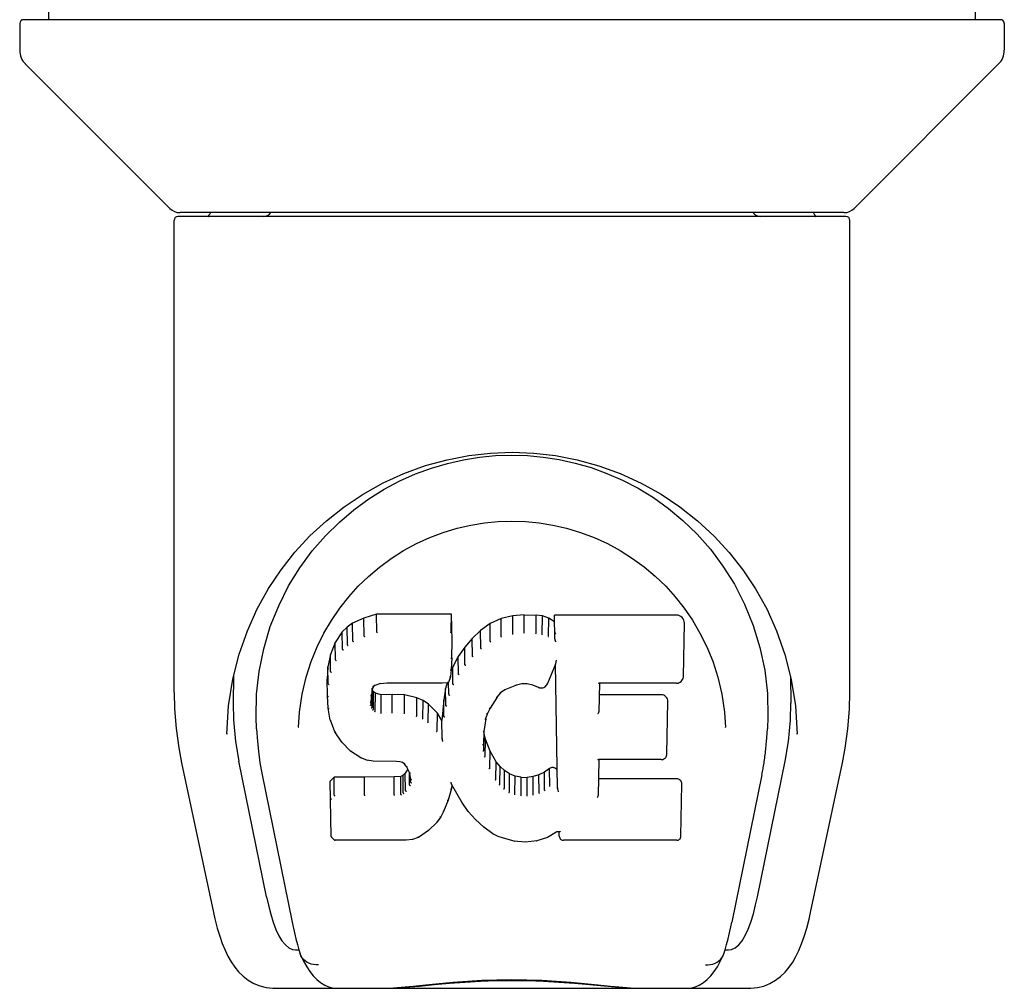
# Model space of a CAD drawing. Header units: inches. Extents: x 0 to 215, y 0 to 139.
# Tile 17 of 21: x 97.28 to 99.29, y 108.8 to 110.78. Entities that reach past the tile are written whole.
import ezdxf

# ---------------------------------------------------------------- set-up
doc = ezdxf.new("R2010")
doc.units = ezdxf.units.IN
doc.header["$LTSCALE"] = 11.804375
doc.header["$MEASUREMENT"] = 0
doc.layers.add('DOOR_ASSEMBLY', color=7, linetype='CONTINUOUS')

msp = doc.modelspace()

# ---------------------------------------------------------------- linework, layer by layer
at = {"layer": 'DOOR_ASSEMBLY', "color": 7, "linetype": 'Continuous'}
for p, q in [((97.3398, 110.78), (97.3398, 110.8193)), ((99.2295, 110.78), (99.2295, 110.8193)), ((97.2886, 110.78), (99.2807, 110.78)), ((97.2807, 110.7721), (97.2807, 110.7175)), ((99.2886, 110.7721), (99.2886, 110.7175)), ((97.587, 110.3949), (97.2922, 110.6897)), ((98.9823, 110.3949), (99.277, 110.6897)), ((98.9657, 110.3784), (97.6035, 110.3784)), ((98.9614, 110.3863), (97.6079, 110.3863)), ((97.6698, 110.3863), (97.6676, 110.3823)), ((97.6676, 110.3823), (97.6676, 110.3824)), ((98.9017, 110.3823), (98.8995, 110.3863)), ((98.9016, 110.3824), (98.9017, 110.3823)), ((97.5957, 109.4071), (97.5957, 110.3705)), ((98.9736, 109.4071), (98.9736, 110.3705)), ((97.8521, 109.6618), (97.8773, 109.696)), ((98.6358, 109.5792), (98.6526, 109.5546)), ((97.9828, 109.5589), (97.9597, 109.5483)), ((98.0086, 109.5672), (97.9828, 109.5589)), ((97.983, 109.5223), (97.9828, 109.5589)), ((98.1615, 109.5672), (98.0086, 109.5672)), ((98.0087, 109.5304), (98.0086, 109.5672)), ((98.1609, 109.5323), (98.1615, 109.5672)), ((98.1627, 109.5124), (98.1615, 109.5672)), ((98.2626, 109.5579), (98.2401, 109.548)), ((98.2862, 109.5633), (98.2626, 109.5579)), ((98.2628, 109.5213), (98.2626, 109.5579)), ((98.3097, 109.5657), (98.2862, 109.5633)), ((98.2863, 109.5266), (98.2862, 109.5633)), ((98.3097, 109.5657), (98.3337, 109.5652)), ((98.3097, 109.5288), (98.3097, 109.5657)), ((98.3466, 109.5633), (98.3337, 109.5652)), ((98.3337, 109.5284), (98.3337, 109.5652)), ((98.3464, 109.5265), (98.3466, 109.5633)), ((98.3595, 109.559), (98.3466, 109.5633)), ((98.3592, 109.5223), (98.3595, 109.559)), ((98.3715, 109.5511), (98.3595, 109.559)), ((98.62, 109.5651), (98.3713, 109.5651)), ((98.3722, 109.5157), (98.3713, 109.5651)), ((97.9386, 109.5311), (97.9239, 109.5093)), ((97.9486, 109.5406), (97.9386, 109.5311)), ((97.9391, 109.4953), (97.9386, 109.5311)), ((97.9597, 109.5483), (97.9486, 109.5406)), ((97.949, 109.5044), (97.9486, 109.5406)), ((97.96, 109.5119), (97.9597, 109.5483)), ((98.2204, 109.5337), (98.2033, 109.5173)), ((98.2401, 109.548), (98.2204, 109.5337)), ((98.2208, 109.4975), (98.2204, 109.5337)), ((98.2404, 109.5116), (98.2401, 109.548)), ((98.6343, 109.4401), (98.6362, 109.5487)), ((98.1621, 109.4781), (98.1627, 109.5124)), ((98.2033, 109.5173), (98.1882, 109.4996)), ((98.2038, 109.4814), (98.2033, 109.5173)), ((98.3098, 109.5275), (98.3097, 109.5288)), ((98.3335, 109.527), (98.3337, 109.5284)), ((97.9239, 109.5093), (97.9142, 109.4846)), ((97.9244, 109.474), (97.9239, 109.5093)), ((98.1882, 109.4996), (98.1749, 109.4803)), ((98.1887, 109.4638), (98.1882, 109.4996)), ((97.9142, 109.4846), (97.9092, 109.4596)), ((97.9148, 109.4498), (97.9142, 109.4846)), ((98.1621, 109.4781), (98.1607, 109.4538)), ((98.1749, 109.4803), (98.1638, 109.4596)), ((98.1754, 109.4448), (98.1749, 109.4803)), ((98.3743, 109.4703), (98.374, 109.4688)), ((98.3746, 109.4717), (98.3743, 109.4703)), ((98.3749, 109.4732), (98.3746, 109.4717)), ((98.8412, 109.485), (98.8542, 109.434)), ((97.9092, 109.4596), (97.9077, 109.4346)), ((97.9098, 109.4251), (97.9092, 109.4596)), ((98.1607, 109.4537), (98.1591, 109.4396)), ((98.1638, 109.4596), (98.1604, 109.451)), ((98.1607, 109.4538), (98.1607, 109.4537)), ((98.1643, 109.4243), (98.1638, 109.4596)), ((98.3731, 109.465), (98.3571, 109.4253)), ((98.3775, 109.2126), (98.3731, 109.465)), ((98.3734, 109.4659), (98.3733, 109.4656)), ((98.3735, 109.4664), (98.3734, 109.4662)), ((98.3734, 109.4662), (98.3734, 109.4659)), ((98.3736, 109.4668), (98.3735, 109.4664)), ((98.3738, 109.4677), (98.3736, 109.4671)), ((98.3736, 109.4671), (98.3736, 109.4668)), ((98.374, 109.4688), (98.3738, 109.4677)), ((97.7065, 109.3801), (97.7151, 109.4341)), ((97.7167, 109.4403), (97.7162, 109.3856)), ((97.9083, 109.4004), (97.9077, 109.4346)), ((98.1591, 109.4394), (98.1549, 109.4276)), ((98.1591, 109.4396), (98.1591, 109.4394)), ((98.8526, 109.4402), (98.8531, 109.3856)), ((98.0002, 109.416), (97.9981, 109.4027)), ((97.9992, 109.3772), (97.9997, 109.4124)), ((98.0024, 109.4086), (97.9997, 109.4124)), ((98.0019, 109.4195), (98.0001, 109.4157)), ((98.0047, 109.4217), (98.0017, 109.4193)), ((98.0162, 109.4252), (98.0046, 109.4216)), ((98.0296, 109.4262), (98.0161, 109.4251)), ((98.0295, 109.4268), (98.0296, 109.4262)), ((98.1425, 109.4262), (98.0296, 109.4262)), ((98.1544, 109.4272), (98.1425, 109.4262)), ((98.1425, 109.4262), (98.1425, 109.4268)), ((98.1492, 109.4153), (98.1453, 109.3925)), ((98.1523, 109.427), (98.1492, 109.4153)), ((98.1498, 109.3805), (98.1492, 109.4153)), ((98.1557, 109.4028), (98.1553, 109.4288)), ((98.2702, 109.4124), (98.2612, 109.4063)), ((98.2936, 109.4222), (98.2701, 109.4124)), ((98.3045, 109.4249), (98.2936, 109.4221)), ((98.3155, 109.4247), (98.3045, 109.4249)), ((98.327, 109.4221), (98.3155, 109.4247)), ((98.3387, 109.4175), (98.327, 109.4221)), ((98.4628, 109.4261), (98.4618, 109.3677)), ((98.62, 109.4261), (98.4623, 109.4261)), ((97.9083, 109.4003), (97.9083, 109.4002)), ((97.9096, 109.3755), (97.9083, 109.4003)), ((97.9981, 109.4027), (97.9973, 109.3886)), ((97.9977, 109.3825), (97.998, 109.4008)), ((98.002, 109.3728), (98.0024, 109.4086)), ((98.0061, 109.4059), (98.0024, 109.4086)), ((98.0058, 109.3695), (98.0061, 109.4059)), ((98.0176, 109.4027), (98.0061, 109.4059)), ((98.0175, 109.3659), (98.0176, 109.4027)), ((98.0406, 109.4034), (98.0176, 109.4027)), ((98.0657, 109.4021), (98.0406, 109.4034)), ((98.0406, 109.3666), (98.0406, 109.4034)), ((98.0656, 109.3653), (98.0657, 109.4021)), ((98.0908, 109.3966), (98.0657, 109.4021)), ((98.0906, 109.3598), (98.0908, 109.3966)), ((98.1033, 109.3909), (98.0908, 109.3966)), ((98.103, 109.3543), (98.1033, 109.3909)), ((98.1143, 109.3831), (98.1033, 109.3909)), ((98.1453, 109.3925), (98.1417, 109.3503)), ((98.1459, 109.358), (98.1453, 109.3925)), ((98.2541, 109.3976), (98.24, 109.3753)), ((98.2613, 109.4064), (98.254, 109.3975)), ((98.5891, 109.4025), (98.4624, 109.4025)), ((97.7029, 109.3224), (97.7065, 109.3801)), ((97.9096, 109.3755), (97.9096, 109.3753)), ((97.9141, 109.3507), (97.9096, 109.3754)), ((98.1139, 109.3467), (98.1143, 109.3831)), ((98.1325, 109.3648), (98.1143, 109.3831)), ((98.2401, 109.3754), (98.2345, 109.3645)), ((98.6005, 109.2816), (98.6024, 109.389)), ((97.9141, 109.3507), (97.9142, 109.3506)), ((97.9234, 109.3271), (97.9142, 109.3506)), ((98.0173, 109.3645), (98.0175, 109.3659)), ((98.0406, 109.3652), (98.0406, 109.3666)), ((98.0653, 109.3639), (98.0656, 109.3653)), ((98.132, 109.3291), (98.1325, 109.3648)), ((98.1417, 109.3503), (98.1325, 109.3648)), ((98.1421, 109.3141), (98.1417, 109.3503)), ((98.231, 109.3535), (98.2274, 109.3277)), ((98.2346, 109.3647), (98.2309, 109.3533)), ((98.7181, 109.367), (98.7203, 109.3362)), ((97.7639, 109.333), (97.7657, 109.3072)), ((97.849, 109.3363), (97.8489, 109.336)), ((98.7203, 109.336), (98.7203, 109.3362)), ((97.7029, 109.3233), (97.7029, 109.3224)), ((97.9234, 109.3271), (97.9235, 109.327)), ((97.9373, 109.3059), (97.9235, 109.327)), ((98.2274, 109.3278), (98.2263, 109.3015)), ((98.2273, 109.2892), (98.2279, 109.3237)), ((98.2279, 109.3237), (98.2275, 109.3282)), ((98.2305, 109.3119), (98.2279, 109.3237)), ((98.2299, 109.277), (98.2305, 109.3119)), ((98.2399, 109.2878), (98.2305, 109.3119)), ((98.8663, 109.3224), (98.8663, 109.3233)), ((97.9373, 109.3059), (97.9374, 109.3057)), ((97.955, 109.2876), (97.9374, 109.3057)), ((98.1436, 109.3069), (98.1433, 109.3079)), ((97.955, 109.2876), (97.9551, 109.2875)), ((97.9763, 109.2738), (97.9551, 109.2875)), ((97.9888, 109.2692), (97.9763, 109.2738)), ((97.9763, 109.2738), (97.9763, 109.2738)), ((98.0016, 109.267), (97.9888, 109.2692)), ((97.9888, 109.2692), (97.9888, 109.2692)), ((98.2394, 109.2526), (98.2399, 109.2878)), ((98.2523, 109.2655), (98.2399, 109.2878)), ((98.4614, 109.2703), (98.4601, 109.1961)), ((98.5891, 109.2703), (98.4608, 109.2703)), ((97.6108, 109.2635), (97.6759, 108.9581)), ((97.7841, 108.9901), (97.7276, 109.267)), ((98.0494, 109.2666), (98.0017, 109.267)), ((98.0494, 109.2666), (98.0495, 109.2671)), ((98.0559, 109.2659), (98.0494, 109.2666)), ((98.0612, 109.2642), (98.0559, 109.2659)), ((98.0658, 109.2607), (98.0611, 109.2642)), ((98.0698, 109.256), (98.0657, 109.2608)), ((98.0725, 109.2504), (98.0669, 109.2429)), ((98.0757, 109.244), (98.0697, 109.2561)), ((98.2518, 109.2299), (98.2523, 109.2655)), ((98.2602, 109.2562), (98.2523, 109.2655)), ((98.2598, 109.2202), (98.2602, 109.2562)), ((98.2696, 109.2478), (98.2602, 109.2562)), ((98.3612, 109.2518), (98.3508, 109.2447)), ((98.3616, 109.2155), (98.3612, 109.2518)), ((98.7851, 108.9901), (98.8416, 109.267)), ((98.8934, 108.9582), (98.9585, 109.2635)), ((97.7743, 109.2426), (97.8364, 108.9389)), ((97.9218, 109.2341), (97.9139, 109.226)), ((97.9836, 109.2346), (97.9218, 109.2341)), ((97.9221, 109.1978), (97.9218, 109.2341)), ((98.0442, 109.2349), (97.9836, 109.2346)), ((97.9836, 109.1978), (97.9836, 109.2346)), ((98.0579, 109.236), (98.0442, 109.2349)), ((98.0443, 109.1981), (98.0442, 109.2349)), ((98.0624, 109.2385), (98.0579, 109.236)), ((98.0581, 109.1992), (98.0579, 109.236)), ((98.0669, 109.2429), (98.0624, 109.2385)), ((98.0628, 109.2023), (98.0624, 109.2385)), ((98.0674, 109.2068), (98.0669, 109.2429)), ((98.0757, 109.2187), (98.0753, 109.2443)), ((98.0781, 109.2306), (98.0756, 109.2443)), ((98.0776, 109.2245), (98.0774, 109.2344)), ((98.2692, 109.2116), (98.2696, 109.2478)), ((98.2798, 109.2409), (98.2696, 109.2478)), ((98.2795, 109.2045), (98.2798, 109.2409)), ((98.2909, 109.2364), (98.2798, 109.2409)), ((98.2907, 109.1998), (98.2909, 109.2364)), ((98.3031, 109.2343), (98.2909, 109.2364)), ((98.303, 109.1974), (98.3031, 109.2343)), ((98.3031, 109.2343), (98.3155, 109.2338)), ((98.3276, 109.2356), (98.3155, 109.2338)), ((98.3155, 109.1969), (98.3155, 109.2338)), ((98.3395, 109.2395), (98.3276, 109.2356)), ((98.3277, 109.1988), (98.3276, 109.2356)), ((98.3508, 109.2447), (98.3395, 109.2395)), ((98.3397, 109.2028), (98.3395, 109.2395)), ((98.3511, 109.2081), (98.3508, 109.2447)), ((98.6207, 109.2309), (98.4607, 109.2309)), ((98.7943, 109.2395), (98.7329, 108.9389)), ((97.9158, 109.1131), (97.9139, 109.226)), ((98.1613, 109.2111), (98.1544, 109.1873)), ((98.1609, 109.2225), (98.1608, 109.2231)), ((98.1611, 109.2219), (98.1609, 109.2225)), ((98.1612, 109.2214), (98.1611, 109.2219)), ((98.1613, 109.2209), (98.1612, 109.2214)), ((98.1614, 109.2205), (98.1613, 109.2209)), ((98.162, 109.2191), (98.1613, 109.2113)), ((98.1613, 109.2113), (98.1613, 109.2111)), ((98.182, 109.1834), (98.1619, 109.2191)), ((98.6292, 109.114), (98.6311, 109.2204)), ((97.9836, 109.1978), (97.9836, 109.1964)), ((98.0443, 109.1981), (98.0443, 109.1967)), ((98.3028, 109.1961), (98.303, 109.1974)), ((98.3156, 109.1956), (98.3155, 109.1969)), ((98.3795, 109.2044), (98.3792, 109.2055)), ((98.1544, 109.1872), (98.1452, 109.1646)), ((98.1545, 109.1874), (98.1544, 109.1872)), ((98.182, 109.1834), (98.182, 109.1833)), ((98.1952, 109.1647), (98.182, 109.1833)), ((98.1395, 109.1534), (98.1322, 109.143)), ((98.1452, 109.1645), (98.1395, 109.1534)), ((98.1395, 109.1534), (98.1395, 109.1533)), ((98.1453, 109.1646), (98.1452, 109.1645)), ((98.2104, 109.1478), (98.1952, 109.1646)), ((98.1952, 109.1646), (98.1952, 109.1646)), ((98.1321, 109.1429), (98.1144, 109.1257)), ((98.1322, 109.143), (98.1321, 109.1429)), ((98.2104, 109.1478), (98.2105, 109.1477)), ((98.2275, 109.1327), (98.2105, 109.1477)), ((98.2275, 109.1327), (98.2275, 109.1326)), ((98.2457, 109.1188), (98.2275, 109.1326)), ((97.923, 109.1057), (97.9161, 109.1124)), ((98.0936, 109.1115), (98.0816, 109.1073)), ((98.0937, 109.1116), (98.0936, 109.1116)), ((98.1144, 109.1257), (98.0937, 109.1116)), ((98.1144, 109.1257), (98.1144, 109.1257)), ((98.2457, 109.1188), (98.2457, 109.1187)), ((98.2561, 109.1134), (98.2457, 109.1187)), ((98.2671, 109.1097), (98.2561, 109.1134)), ((98.2561, 109.1134), (98.2561, 109.1134)), ((98.2893, 109.1041), (98.2671, 109.1097)), ((98.357, 109.1115), (98.335, 109.1047)), ((98.3758, 109.1228), (98.3571, 109.1116)), ((98.3571, 109.1115), (98.3571, 109.1116)), ((98.3815, 109.1227), (98.3757, 109.1227)), ((98.3811, 109.114), (98.3809, 109.1227)), ((97.923, 109.1057), (97.9232, 109.1056)), ((98.069, 109.1056), (97.9232, 109.1056)), ((98.0816, 109.1073), (98.069, 109.1056)), ((98.312, 109.1015), (98.2893, 109.1041)), ((98.312, 109.1021), (98.312, 109.1015)), ((98.335, 109.1047), (98.3121, 109.1015)), ((98.6207, 109.1056), (98.3896, 109.1056)), ((97.8431, 108.8823), (97.8501, 108.8823)), ((97.8501, 108.8823), (97.8527, 108.8738)), ((97.8539, 108.8705), (97.8527, 108.8738)), ((98.7153, 108.8705), (98.7166, 108.8738)), ((98.7166, 108.8738), (98.7192, 108.8823)), ((98.7192, 108.8823), (98.7262, 108.8823)), ((97.7999, 108.8036), (98.7694, 108.8036))]:
    msp.add_line(p, q, dxfattribs=at)
for points in [[(97.6667, 110.3811), (97.666, 110.3802), (97.6657, 110.3796), (97.6654, 110.379), (97.6652, 110.3785), (97.6656, 110.3784)], [(97.6676, 110.3824), (97.667, 110.3814), (97.6667, 110.3811)], [(98.9026, 110.3811), (98.9023, 110.3814), (98.9016, 110.3824)], [(98.9037, 110.3784), (98.9041, 110.3785), (98.9039, 110.379), (98.9036, 110.3796), (98.9032, 110.3802), (98.9026, 110.3811)], [(97.7151, 109.4341), (97.7281, 109.4851), (97.745, 109.533), (97.7652, 109.5778), (97.7883, 109.6191), (97.8139, 109.6575), (97.842, 109.6932), (97.8727, 109.7265), (97.9062, 109.7575), (97.9422, 109.786), (97.981, 109.8119), (98.0218, 109.8347), (98.0643, 109.8542), (98.108, 109.87), (98.1521, 109.8822), (98.1965, 109.8908), (98.2407, 109.8958), (98.2848, 109.8975), (98.329, 109.8958), (98.3731, 109.8907), (98.4175, 109.8821), (98.4616, 109.8699), (98.5052, 109.8541), (98.5477, 109.8346), (98.5885, 109.8118), (98.6272, 109.7859), (98.6632, 109.7574), (98.6967, 109.7263), (98.7274, 109.6931), (98.7555, 109.6574), (98.7811, 109.619), (98.8041, 109.5776), (98.8243, 109.5329), (98.8412, 109.485)], [(98.1205, 109.865), (98.153, 109.8747), (98.1857, 109.8821), (98.2183, 109.8873), (98.2509, 109.8904), (98.2835, 109.8915), (98.3161, 109.8906), (98.3485, 109.8876), (98.381, 109.8826), (98.4135, 109.8754)], [(98.4135, 109.8754), (98.4459, 109.866), (98.4782, 109.8543), (98.5102, 109.8403)], [(98.0241, 109.8219), (98.056, 109.8388), (98.0881, 109.8531), (98.1205, 109.865)], [(98.5102, 109.8403), (98.5419, 109.8238), (98.573, 109.8047), (98.6036, 109.7828), (98.6333, 109.758), (98.662, 109.7302), (98.6893, 109.6994), (98.7148, 109.6652), (98.7382, 109.6279), (98.759, 109.5873), (98.7766, 109.5441), (98.7903, 109.4992), (98.8, 109.4528), (98.8054, 109.4054)], [(97.9327, 109.755), (97.9622, 109.7801), (97.9928, 109.8023), (98.0241, 109.8219)], [(97.8773, 109.696), (97.9043, 109.727), (97.9327, 109.755)], [(97.9165, 109.5543), (97.9333, 109.5789), (97.9516, 109.6021), (97.9712, 109.6238), (97.9922, 109.6441), (98.0146, 109.663), (98.0385, 109.6806), (98.0637, 109.6967), (98.0899, 109.7109), (98.1168, 109.7232), (98.1445, 109.7336), (98.1727, 109.7422), (98.2006, 109.7486), (98.2285, 109.7532), (98.2565, 109.7559), (98.2844, 109.7568), (98.3121, 109.7559), (98.3399, 109.7533), (98.368, 109.7487), (98.3961, 109.7423), (98.4241, 109.7339), (98.4519, 109.7234), (98.4793, 109.7109), (98.5055, 109.6967), (98.5305, 109.6808), (98.5544, 109.6633), (98.5769, 109.6443), (98.598, 109.6239), (98.6176, 109.6022), (98.6358, 109.5792)], [(97.7639, 109.333), (97.7628, 109.3569), (97.7637, 109.4036), (97.7689, 109.4503), (97.7784, 109.4966), (97.7918, 109.5416), (97.8089, 109.5843), (97.8291, 109.6246), (97.8521, 109.6618)], [(97.8874, 109.5005), (97.9012, 109.5282), (97.9165, 109.5543)], [(98.6526, 109.5546), (98.668, 109.5284), (98.6818, 109.5006)], [(98.0087, 109.5303), (98.0087, 109.5301), (98.0087, 109.5298), (98.0088, 109.5296), (98.0088, 109.5294), (98.0089, 109.5292), (98.009, 109.529)], [(98.1603, 109.5303), (98.1601, 109.5301), (98.1599, 109.5298), (98.1597, 109.5296), (98.1594, 109.5294), (98.1592, 109.5292), (98.1589, 109.529)], [(97.96, 109.5117), (97.9601, 109.5115), (97.9603, 109.5113), (97.9604, 109.5111), (97.9605, 109.5109), (97.9607, 109.5107), (97.961, 109.5104)], [(97.983, 109.5222), (97.9831, 109.522), (97.9832, 109.5217), (97.9833, 109.5215), (97.9835, 109.5213), (97.9836, 109.5211), (97.9837, 109.5209)], [(98.2414, 109.5101), (98.2411, 109.5104), (98.2409, 109.5106), (98.2408, 109.5108), (98.2407, 109.511), (98.2405, 109.5113), (98.2404, 109.5116)], [(98.2634, 109.5199), (98.2632, 109.5201), (98.2631, 109.5203), (98.263, 109.5205), (98.2629, 109.5207), (98.2628, 109.521), (98.2628, 109.5213)], [(98.2866, 109.5252), (98.2865, 109.5254), (98.2865, 109.5256), (98.2864, 109.5258), (98.2864, 109.526), (98.2863, 109.5263), (98.2863, 109.5266)], [(98.346, 109.5251), (98.3461, 109.5253), (98.3462, 109.5255), (98.3462, 109.5257), (98.3463, 109.526), (98.3464, 109.5262), (98.3464, 109.5265)], [(98.3583, 109.5211), (98.3585, 109.5212), (98.3586, 109.5214), (98.3588, 109.5216), (98.3589, 109.5219), (98.359, 109.5221), (98.3592, 109.5224)], [(98.3739, 109.5269), (98.3737, 109.5271), (98.3734, 109.5273), (98.3732, 109.5275), (98.3729, 109.5278), (98.3727, 109.528), (98.3725, 109.5283)], [(98.3742, 109.5106), (98.3739, 109.5111), (98.3736, 109.5116), (98.3733, 109.5121), (98.3731, 109.5127), (98.3728, 109.5132), (98.3726, 109.5137)], [(97.8566, 109.4037), (97.8648, 109.4383), (97.8753, 109.4707), (97.8874, 109.5005)], [(97.9392, 109.4951), (97.9393, 109.4948), (97.9395, 109.4945), (97.9398, 109.4943), (97.94, 109.4941), (97.9403, 109.4939), (97.9406, 109.4938)], [(97.949, 109.5043), (97.9491, 109.5041), (97.9493, 109.5038), (97.9495, 109.5036), (97.9496, 109.5034), (97.9499, 109.5032), (97.9502, 109.503)], [(98.2221, 109.4961), (98.2218, 109.4963), (98.2215, 109.4965), (98.2213, 109.4967), (98.2212, 109.4969), (98.221, 109.4972), (98.2208, 109.4975)], [(98.6818, 109.5006), (98.694, 109.4708), (98.7044, 109.4385), (98.7126, 109.4038), (98.7181, 109.367)], [(97.9245, 109.4737), (97.9247, 109.4734), (97.9249, 109.4732), (97.9252, 109.4729), (97.9255, 109.4727), (97.9258, 109.4726), (97.9262, 109.4724)], [(98.1621, 109.4781), (98.162, 109.4778), (98.1618, 109.4774), (98.1615, 109.4771), (98.1611, 109.4769), (98.1606, 109.4768), (98.1601, 109.4768)], [(98.2052, 109.4799), (98.2049, 109.4801), (98.2047, 109.4803), (98.2044, 109.4805), (98.2042, 109.4807), (98.204, 109.481), (98.2038, 109.4813)], [(97.9148, 109.4495), (97.915, 109.4492), (97.9152, 109.4489), (97.9155, 109.4487), (97.9159, 109.4485), (97.9163, 109.4483), (97.9167, 109.4482)], [(98.1607, 109.4537), (98.1606, 109.4535), (98.1604, 109.4532), (98.1601, 109.4529), (98.1597, 109.4527), (98.1592, 109.4525), (98.1587, 109.4525)], [(98.1902, 109.4624), (98.1899, 109.4625), (98.1896, 109.4627), (98.1893, 109.4629), (98.1891, 109.4631), (98.1888, 109.4634), (98.1886, 109.4638)], [(98.3732, 109.4653), (98.3732, 109.4651), (98.3731, 109.4651), (98.3731, 109.465)], [(98.3733, 109.4656), (98.3733, 109.4655), (98.3732, 109.4653)], [(98.1591, 109.4394), (98.1589, 109.4391), (98.1586, 109.4389), (98.1582, 109.4387), (98.1577, 109.4386), (98.1572, 109.4386)], [(98.177, 109.4433), (98.1767, 109.4434), (98.1764, 109.4436), (98.1761, 109.4438), (98.1758, 109.4441), (98.1755, 109.4444), (98.1754, 109.4447)], [(98.62, 109.4261), (98.6212, 109.4262), (98.6235, 109.4265), (98.6256, 109.4273), (98.6277, 109.4283), (98.6295, 109.4297), (98.6311, 109.4314), (98.6325, 109.4335), (98.6335, 109.4357), (98.6341, 109.4383), (98.6343, 109.4401)], [(98.8542, 109.434), (98.8628, 109.3801), (98.8663, 109.3224)], [(97.9098, 109.4249), (97.9099, 109.4246), (97.9101, 109.4243), (97.9104, 109.424), (97.9108, 109.4238), (97.9113, 109.4237), (97.9117, 109.4236)], [(97.9982, 109.4151), (97.9988, 109.415), (97.9993, 109.4151), (97.9997, 109.4153), (98, 109.4155), (98.0001, 109.4157)], [(98.0003, 109.4192), (98.0008, 109.4191), (98.0013, 109.4191), (98.0017, 109.4192), (98.0017, 109.4193)], [(98.0037, 109.422), (98.004, 109.4218), (98.0043, 109.4216), (98.0045, 109.4216), (98.0046, 109.4216)], [(98.0158, 109.4257), (98.0159, 109.4254), (98.0161, 109.4252), (98.0161, 109.4251)], [(98.1545, 109.4272), (98.1543, 109.4272), (98.154, 109.4273), (98.1537, 109.4275), (98.1533, 109.4277)], [(98.1549, 109.4276), (98.1548, 109.4274), (98.1546, 109.4273), (98.1545, 109.4272)], [(98.1661, 109.4229), (98.1657, 109.423), (98.1654, 109.4231), (98.165, 109.4233), (98.1647, 109.4236), (98.1645, 109.4239), (98.1643, 109.4243)], [(98.2701, 109.4124), (98.2698, 109.4124), (98.2695, 109.4125), (98.2692, 109.4127)], [(98.2936, 109.4221), (98.2935, 109.4221), (98.2932, 109.4223), (98.293, 109.4226)], [(98.3045, 109.4249), (98.3045, 109.4249), (98.3044, 109.4251), (98.3043, 109.4255)], [(98.3155, 109.4247), (98.3156, 109.4248), (98.3156, 109.4249), (98.3158, 109.4253)], [(98.327, 109.4221), (98.3272, 109.4221), (98.3274, 109.4222), (98.3276, 109.4226)], [(98.3387, 109.4175), (98.339, 109.4174), (98.341, 109.4168), (98.3431, 109.4165), (98.3452, 109.4165), (98.3474, 109.4168), (98.3494, 109.4175), (98.3514, 109.4185), (98.3531, 109.4197), (98.3546, 109.4212), (98.3559, 109.4229), (98.3569, 109.4247), (98.3571, 109.4253)], [(98.3395, 109.418), (98.3392, 109.4177), (98.3389, 109.4175), (98.3387, 109.4175)], [(98.4609, 109.4267), (98.4612, 109.4265), (98.4614, 109.4264), (98.4616, 109.4263), (98.4619, 109.4262), (98.4621, 109.4261), (98.4623, 109.4261)], [(97.5957, 109.4071), (97.5965, 109.3737), (97.5996, 109.3338), (97.605, 109.2942), (97.6108, 109.2634)], [(97.849, 109.3363), (97.8511, 109.3668), (97.8566, 109.4037)], [(97.9083, 109.4002), (97.9084, 109.3999), (97.9086, 109.3996), (97.9089, 109.3994), (97.9093, 109.3992), (97.9098, 109.399), (97.9103, 109.399)], [(97.9962, 109.4015), (97.9967, 109.4015), (97.9972, 109.4017), (97.9976, 109.4019), (97.9979, 109.4021), (97.9981, 109.4025), (97.9981, 109.4026)], [(98.1576, 109.4013), (98.1572, 109.4014), (98.1568, 109.4015), (98.1565, 109.4018), (98.1562, 109.402), (98.1559, 109.4023), (98.1557, 109.4027)], [(98.254, 109.3975), (98.2539, 109.3974), (98.2536, 109.3972), (98.2532, 109.3971), (98.2528, 109.3972), (98.2524, 109.3973)], [(98.2612, 109.4063), (98.261, 109.4062), (98.2607, 109.4062), (98.2603, 109.4062), (98.2599, 109.4064)], [(98.8054, 109.4054), (98.8065, 109.3578), (98.8054, 109.333)], [(98.9585, 109.2634), (98.9642, 109.2935), (98.9696, 109.3333), (98.9728, 109.3733), (98.9736, 109.4071)], [(97.7162, 109.3857), (97.7169, 109.3512), (97.7209, 109.3072), (97.7276, 109.267)], [(97.9096, 109.3753), (97.9096, 109.3752), (97.9098, 109.3749), (97.9101, 109.3746), (97.9105, 109.3744), (97.911, 109.3743), (97.9115, 109.3743)], [(97.9953, 109.3873), (97.9958, 109.3873), (97.9963, 109.3875), (97.9966, 109.3877), (97.997, 109.3879), (97.9972, 109.3883), (97.9973, 109.3886)], [(97.9958, 109.3809), (97.9962, 109.381), (97.9966, 109.3811), (97.997, 109.3813), (97.9973, 109.3815), (97.9975, 109.3818), (97.9977, 109.3821)], [(97.9974, 109.3756), (97.9977, 109.3757), (97.9981, 109.3758), (97.9984, 109.376), (97.9987, 109.3762), (97.9989, 109.3765), (97.9991, 109.3768)], [(98.0006, 109.3712), (98.0008, 109.3713), (98.0011, 109.3715), (98.0013, 109.3717), (98.0015, 109.3719), (98.0017, 109.3722), (98.0019, 109.3724)], [(98.005, 109.368), (98.0051, 109.3681), (98.0053, 109.3683), (98.0054, 109.3685), (98.0055, 109.3688), (98.0057, 109.369), (98.0058, 109.3692)], [(98.1517, 109.3791), (98.1513, 109.3792), (98.1509, 109.3793), (98.1505, 109.3795), (98.1502, 109.3798), (98.1499, 109.3801), (98.1498, 109.3805)], [(98.24, 109.3753), (98.2398, 109.3751), (98.2394, 109.3749), (98.2389, 109.3748), (98.2383, 109.3749)], [(98.8416, 109.267), (98.8483, 109.3069), (98.8523, 109.351), (98.8531, 109.3858)], [(97.9142, 109.3506), (97.9143, 109.3503), (97.9146, 109.3501), (97.915, 109.3499), (97.9155, 109.3498), (97.9161, 109.3498)], [(98.0899, 109.3585), (98.0901, 109.3587), (98.0902, 109.359), (98.0903, 109.3592), (98.0904, 109.3594), (98.0905, 109.3596), (98.0905, 109.3598)], [(98.102, 109.3531), (98.1022, 109.3533), (98.1024, 109.3535), (98.1026, 109.3537), (98.1027, 109.3539), (98.1028, 109.3541), (98.1029, 109.3544)], [(98.1479, 109.3565), (98.1474, 109.3566), (98.147, 109.3568), (98.1466, 109.357), (98.1463, 109.3572), (98.146, 109.3576), (98.1459, 109.3579)], [(98.2309, 109.3532), (98.2308, 109.353), (98.2305, 109.3527), (98.2301, 109.3525), (98.2296, 109.3524), (98.229, 109.3524)], [(98.2345, 109.3645), (98.2345, 109.3644), (98.2342, 109.3641), (98.2338, 109.364), (98.2333, 109.3639), (98.2327, 109.3639)], [(98.4598, 109.3643), (98.4601, 109.3645), (98.4603, 109.3647), (98.4606, 109.3649), (98.4608, 109.3652), (98.461, 109.3654), (98.4612, 109.3657)], [(98.1127, 109.3455), (98.1129, 109.3456), (98.1131, 109.3458), (98.1133, 109.346), (98.1135, 109.3463), (98.1137, 109.3465), (98.1139, 109.3468)], [(98.1305, 109.3276), (98.1308, 109.3277), (98.1311, 109.3279), (98.1313, 109.3281), (98.1316, 109.3283), (98.1318, 109.3286), (98.132, 109.3289)], [(98.7944, 109.2397), (98.795, 109.2429), (98.7956, 109.2458), (98.7961, 109.2486), (98.7966, 109.2514), (98.7971, 109.2542), (98.7976, 109.2571), (98.7981, 109.2601), (98.7986, 109.2633), (98.7991, 109.2665), (98.7996, 109.2698), (98.8001, 109.2732), (98.8005, 109.2766), (98.801, 109.2801), (98.8014, 109.2836), (98.8018, 109.2872), (98.8022, 109.2909), (98.8026, 109.2946), (98.8029, 109.2985), (98.8032, 109.3024), (98.8035, 109.3064), (98.8054, 109.333)], [(97.9235, 109.327), (97.9237, 109.3267), (97.9241, 109.3266), (97.9246, 109.3265), (97.9252, 109.3266)], [(98.1433, 109.3079), (98.1428, 109.31), (98.1426, 109.3111), (98.1424, 109.3121), (98.1422, 109.313)], [(98.2274, 109.3276), (98.2274, 109.3275), (98.2272, 109.3271), (98.2269, 109.3268), (98.2264, 109.3266), (98.226, 109.3265), (98.2255, 109.3265)], [(97.7657, 109.3073), (97.7675, 109.2874), (97.7706, 109.2635), (97.7743, 109.2426)], [(97.9374, 109.3057), (97.9375, 109.3057), (97.9377, 109.3055), (97.9381, 109.3055), (97.9385, 109.3055), (97.9389, 109.3056)], [(98.2262, 109.3014), (98.2262, 109.3011), (98.2259, 109.3008), (98.2256, 109.3006), (98.2252, 109.3004), (98.2248, 109.3002), (98.2243, 109.3002)], [(98.2272, 109.289), (98.2271, 109.2886), (98.2269, 109.2883), (98.2266, 109.2881), (98.2262, 109.2879), (98.2258, 109.2877), (98.2253, 109.2877)], [(97.9551, 109.2875), (97.9552, 109.2875), (97.9555, 109.2874), (97.9559, 109.2875), (97.9563, 109.2877)], [(97.9763, 109.2738), (97.9766, 109.2738), (97.9769, 109.2739), (97.9772, 109.2742)], [(97.9888, 109.2692), (97.9889, 109.2692), (97.9891, 109.2694), (97.9893, 109.2697)], [(98.2299, 109.2768), (98.2297, 109.2765), (98.2295, 109.2762), (98.2292, 109.2759), (98.2288, 109.2757), (98.2284, 109.2756), (98.228, 109.2755)], [(98.4594, 109.2709), (98.4597, 109.2708), (98.4599, 109.2706), (98.4602, 109.2705), (98.4604, 109.2704), (98.4606, 109.2704), (98.4608, 109.2703)], [(98.5891, 109.2703), (98.5906, 109.2705), (98.5924, 109.2708), (98.594, 109.2715), (98.5956, 109.2723), (98.5969, 109.2734), (98.5981, 109.2747), (98.5991, 109.2762), (98.5998, 109.2778), (98.6003, 109.2797), (98.6005, 109.2816)], [(98.0016, 109.267), (98.0017, 109.267), (98.0017, 109.2672), (98.0018, 109.2676)], [(98.0559, 109.2659), (98.056, 109.266), (98.0561, 109.2661), (98.0563, 109.2665)], [(98.0612, 109.2642), (98.0614, 109.2642), (98.0617, 109.2643), (98.062, 109.2646)], [(98.0658, 109.2607), (98.066, 109.2606), (98.0663, 109.2606), (98.0666, 109.2606), (98.0671, 109.2608)], [(98.0698, 109.256), (98.0699, 109.2559), (98.0703, 109.2557), (98.0708, 109.2556), (98.0714, 109.2558)], [(98.2393, 109.2524), (98.2391, 109.2521), (98.2389, 109.2519), (98.2386, 109.2516), (98.2383, 109.2514), (98.2379, 109.2512), (98.2376, 109.2511)], [(98.3767, 109.249), (98.3761, 109.2499), (98.3754, 109.2507), (98.3747, 109.2514), (98.374, 109.2519), (98.3732, 109.2524), (98.3724, 109.2529), (98.3716, 109.2532), (98.3708, 109.2535), (98.37, 109.2537), (98.3692, 109.2539), (98.3685, 109.254), (98.3677, 109.254)], [(98.0757, 109.244), (98.0758, 109.2439), (98.0761, 109.2436), (98.0765, 109.2435), (98.077, 109.2434), (98.0776, 109.2434)], [(98.0781, 109.2306), (98.0782, 109.2303), (98.0784, 109.23), (98.0787, 109.2298), (98.0791, 109.2296), (98.0796, 109.2295), (98.0801, 109.2294)], [(98.2502, 109.2284), (98.2505, 109.2285), (98.2508, 109.2287), (98.2511, 109.2289), (98.2514, 109.2291), (98.2516, 109.2294), (98.2518, 109.2297)], [(98.0758, 109.2183), (98.0759, 109.218), (98.0762, 109.2177), (98.0764, 109.2175), (98.0767, 109.2173), (98.0771, 109.2172), (98.0774, 109.217)], [(98.0776, 109.2242), (98.0778, 109.2239), (98.078, 109.2236), (98.0783, 109.2233), (98.0787, 109.2232), (98.0791, 109.223), (98.0795, 109.2229)], [(98.1613, 109.2111), (98.1612, 109.211), (98.1611, 109.2107), (98.1608, 109.2104), (98.1603, 109.2102), (98.1599, 109.2101), (98.1593, 109.2101)], [(98.1608, 109.2231), (98.1606, 109.2238), (98.1605, 109.2241)], [(98.1619, 109.2191), (98.1619, 109.2192), (98.1618, 109.2193), (98.1618, 109.2193), (98.1618, 109.2194), (98.1617, 109.2195), (98.1617, 109.2196), (98.1617, 109.2197), (98.1616, 109.2198), (98.1616, 109.22), (98.1615, 109.2201), (98.1615, 109.2203), (98.1614, 109.2205)], [(98.2584, 109.2187), (98.2586, 109.2189), (98.2589, 109.2191), (98.2591, 109.2193), (98.2594, 109.2195), (98.2596, 109.2198), (98.2598, 109.2202)], [(98.268, 109.2101), (98.2683, 109.2103), (98.2685, 109.2106), (98.2687, 109.2108), (98.2689, 109.211), (98.269, 109.2112), (98.2692, 109.2115)], [(98.3792, 109.2055), (98.3785, 109.2079), (98.3782, 109.209), (98.3776, 109.2112)], [(97.9148, 109.1903), (97.915, 109.1901), (97.9152, 109.1899), (97.9155, 109.1897), (97.9158, 109.1895), (97.9161, 109.1894), (97.9165, 109.1893)], [(97.9222, 109.1972), (97.9223, 109.197), (97.9224, 109.1967), (97.9225, 109.1965), (97.9226, 109.1963), (97.9228, 109.1961), (97.9229, 109.1959)], [(98.0581, 109.1994), (98.0582, 109.199), (98.0583, 109.1987), (98.0584, 109.1985), (98.0584, 109.1983), (98.0585, 109.198), (98.0586, 109.1979)], [(98.0628, 109.202), (98.063, 109.2018), (98.0631, 109.2015), (98.0633, 109.2013), (98.0635, 109.2011), (98.0637, 109.2009), (98.0639, 109.2007)], [(98.0673, 109.207), (98.0675, 109.2066), (98.0678, 109.2063), (98.068, 109.2061), (98.0683, 109.2059), (98.0685, 109.2057), (98.0688, 109.2055)], [(98.2785, 109.203), (98.2788, 109.2032), (98.279, 109.2034), (98.2791, 109.2036), (98.2792, 109.2038), (98.2793, 109.2041), (98.2795, 109.2044)], [(98.2902, 109.1983), (98.2903, 109.1986), (98.2904, 109.1988), (98.2905, 109.199), (98.2906, 109.1992), (98.2906, 109.1995), (98.2907, 109.1997)], [(98.3281, 109.1975), (98.3281, 109.1976), (98.328, 109.1979), (98.3279, 109.1981), (98.3278, 109.1983), (98.3278, 109.1986), (98.3277, 109.1988)], [(98.3404, 109.2014), (98.3403, 109.2016), (98.3402, 109.2018), (98.3401, 109.202), (98.3399, 109.2023), (98.3398, 109.2025), (98.3397, 109.2028)], [(98.3521, 109.2068), (98.3519, 109.207), (98.3517, 109.2073), (98.3515, 109.2075), (98.3514, 109.2077), (98.3513, 109.2079), (98.3511, 109.2081)], [(98.4581, 109.1927), (98.4583, 109.1929), (98.4586, 109.1931), (98.4588, 109.1934), (98.4591, 109.1936), (98.4593, 109.1938), (98.4595, 109.1941)], [(98.1544, 109.1872), (98.1543, 109.1871), (98.154, 109.1868), (98.1536, 109.1866), (98.1531, 109.1865), (98.1526, 109.1865)], [(98.182, 109.1833), (98.1822, 109.1831), (98.1826, 109.1829), (98.1831, 109.1829), (98.1837, 109.183)], [(98.1395, 109.1533), (98.1393, 109.1531), (98.1389, 109.153), (98.1384, 109.1529), (98.1378, 109.153)], [(98.1452, 109.1645), (98.1449, 109.1642), (98.1445, 109.164), (98.144, 109.1639), (98.1434, 109.164)], [(98.1952, 109.1646), (98.1953, 109.1645), (98.1956, 109.1644), (98.1959, 109.1643), (98.1963, 109.1643), (98.1967, 109.1645)], [(98.1321, 109.1429), (98.1321, 109.1428), (98.1318, 109.1427), (98.1315, 109.1426), (98.1311, 109.1427), (98.1307, 109.1428)], [(98.2105, 109.1477), (98.2107, 109.1476), (98.211, 109.1475), (98.2114, 109.1476), (98.2118, 109.1478)], [(98.2275, 109.1326), (98.2277, 109.1325), (98.228, 109.1325), (98.2283, 109.1326), (98.2287, 109.1328)], [(97.9158, 109.1131), (97.9159, 109.1127), (97.9161, 109.1124)], [(97.9161, 109.1124), (97.9164, 109.1122), (97.9168, 109.1121), (97.9173, 109.1121), (97.9178, 109.1122)], [(98.0936, 109.1116), (98.0934, 109.1115), (98.0931, 109.1117), (98.0928, 109.1119)], [(98.1144, 109.1257), (98.1142, 109.1256), (98.1139, 109.1256), (98.1136, 109.1256), (98.1131, 109.1258)], [(98.2457, 109.1187), (98.2458, 109.1187), (98.246, 109.1187), (98.2464, 109.1188), (98.2467, 109.119)], [(98.2561, 109.1134), (98.2563, 109.1134), (98.2566, 109.1136), (98.2569, 109.1138)], [(98.2671, 109.1097), (98.2672, 109.1097), (98.2674, 109.1099), (98.2676, 109.1102)], [(98.3563, 109.112), (98.3566, 109.1117), (98.3568, 109.1115), (98.3571, 109.1115)], [(98.3752, 109.1233), (98.3753, 109.1232), (98.3754, 109.123), (98.3755, 109.1229), (98.3756, 109.1228), (98.3757, 109.1228), (98.3757, 109.1227)], [(98.3811, 109.114), (98.3813, 109.1121), (98.382, 109.1103), (98.383, 109.1088), (98.3842, 109.1075), (98.3857, 109.1066), (98.3872, 109.106), (98.3888, 109.1057), (98.3896, 109.1056)], [(98.3828, 109.1233), (98.3826, 109.1232), (98.3823, 109.123), (98.3821, 109.1229), (98.3819, 109.1228), (98.3817, 109.1228), (98.3815, 109.1227)], [(98.6207, 109.1056), (98.6217, 109.1057), (98.6233, 109.1061), (98.6248, 109.1067), (98.6261, 109.1076), (98.6273, 109.1089), (98.6283, 109.1104), (98.6289, 109.1121), (98.6292, 109.114)], [(97.9232, 109.1056), (97.9233, 109.1057), (97.9234, 109.1057), (97.9235, 109.1058), (97.9236, 109.1059), (97.9238, 109.1061), (97.9239, 109.1062)], [(98.069, 109.1056), (98.0689, 109.1057), (98.0689, 109.1057), (98.0689, 109.1058), (98.0689, 109.1059), (98.0689, 109.1061), (98.0688, 109.1062)], [(98.0816, 109.1073), (98.0815, 109.1073), (98.0813, 109.1075), (98.0811, 109.1078)], [(98.2893, 109.1041), (98.2894, 109.1041), (98.2895, 109.1043), (98.2897, 109.1046)], [(98.3346, 109.1052), (98.3347, 109.1049), (98.3349, 109.1047), (98.335, 109.1047)], [(97.7841, 108.9901), (97.7878, 108.9733), (97.7925, 108.9552), (97.7976, 108.9386), (97.8032, 108.9238), (97.8091, 108.911), (97.8155, 108.9004), (97.8225, 108.892), (97.8298, 108.8862), (97.8372, 108.8831), (97.8431, 108.8823)], [(98.7262, 108.8823), (98.7322, 108.8831), (98.7395, 108.8863), (98.7469, 108.8921), (98.7538, 108.9005), (98.7602, 108.9112), (98.7662, 108.924), (98.7717, 108.9388), (98.7768, 108.9554), (98.7815, 108.9736), (98.7851, 108.9901)], [(97.6759, 108.9581), (97.6788, 108.9451), (97.6836, 108.9265), (97.6886, 108.9098), (97.6938, 108.8948), (97.6994, 108.8813), (97.7054, 108.8689), (97.7119, 108.8575), (97.7191, 108.847), (97.7272, 108.8372), (97.7363, 108.8283), (97.7465, 108.8204), (97.7579, 108.8137), (97.7702, 108.8086), (97.7832, 108.8052)], [(98.7853, 108.805), (98.7983, 108.8083), (98.8107, 108.8134), (98.8221, 108.82), (98.8325, 108.8279), (98.8417, 108.8368), (98.8498, 108.8465), (98.8571, 108.857), (98.8637, 108.8684), (98.8697, 108.8809), (98.8753, 108.8945), (98.8806, 108.9096), (98.8857, 108.9263), (98.8905, 108.945), (98.8934, 108.9581)], [(97.8364, 108.9389), (97.8385, 108.9288), (97.8412, 108.9165), (97.8441, 108.9045), (97.847, 108.8931), (97.8501, 108.8823)], [(98.7192, 108.8823), (98.7223, 108.8933), (98.7252, 108.9047), (98.7281, 108.9167), (98.7309, 108.929), (98.7329, 108.9389)], [(97.89, 108.8517), (97.885, 108.8516), (97.8799, 108.852), (97.8751, 108.853), (97.8706, 108.8546), (97.8664, 108.8568), (97.8626, 108.8594), (97.8593, 108.8625), (97.8565, 108.866), (97.8542, 108.8699), (97.8539, 108.8705)], [(97.8539, 108.8705), (97.8594, 108.8592), (97.866, 108.8475), (97.8726, 108.8376), (97.8794, 108.829), (97.8866, 108.8215), (97.8944, 108.8152), (97.9031, 108.81), (97.9125, 108.8062), (97.9222, 108.804), (97.9291, 108.8036)], [(98.6401, 108.8036), (98.6473, 108.8041), (98.657, 108.8062), (98.6664, 108.81), (98.675, 108.8153), (98.6828, 108.8217), (98.69, 108.8291), (98.6968, 108.8377), (98.7034, 108.8477), (98.7099, 108.8594), (98.7153, 108.8705)], [(98.6793, 108.8517), (98.6843, 108.8516), (98.6893, 108.852), (98.6941, 108.853), (98.6987, 108.8546), (98.7029, 108.8568), (98.7067, 108.8594), (98.71, 108.8625), (98.7128, 108.866), (98.7151, 108.8699), (98.7153, 108.8705)], [(98.0142, 108.8036), (98.0355, 108.8041), (98.0586, 108.8056), (98.0832, 108.8078), (98.1091, 108.8104), (98.1363, 108.8131), (98.1645, 108.8158), (98.1936, 108.8181), (98.2234, 108.8199), (98.2538, 108.8211), (98.2844, 108.8215), (98.3149, 108.8211), (98.3452, 108.82), (98.3751, 108.8181), (98.4044, 108.8158), (98.4326, 108.8131), (98.4597, 108.8104), (98.4858, 108.8078), (98.5105, 108.8056), (98.5337, 108.8041), (98.5552, 108.8036)], [(98.0142, 108.8036), (98.0379, 108.8041), (98.0666, 108.8059), (98.0961, 108.8083), (98.1265, 108.8111), (98.1573, 108.8138), (98.1885, 108.8162), (98.2202, 108.8181), (98.2524, 108.8193), (98.2847, 108.8197), (98.3167, 108.8193), (98.3486, 108.8181), (98.3804, 108.8162), (98.4119, 108.8138), (98.4426, 108.8111), (98.4727, 108.8084), (98.5023, 108.8059), (98.5311, 108.8042), (98.5552, 108.8036)], [(97.7832, 108.8052), (97.7966, 108.8037), (97.7999, 108.8036)], [(98.7694, 108.8036), (98.7719, 108.8036), (98.7853, 108.805)]]:
    msp.add_lwpolyline(points, dxfattribs=at)
for centre, radius, start, end in [((97.2886, 110.7721), 0.00787, 90, 180), ((99.2807, 110.7721), 0.00787, 0, 90), ((97.3201, 110.7175), 0.0394, 180, 225), ((99.2492, 110.7175), 0.0394, 315, 360), ((97.6079, 110.4158), 0.0295, 225, 270), ((98.9614, 110.4158), 0.0295, 270, 315), ((97.6035, 110.3705), 0.00787, 90, 180), ((97.7774, 110.3981), 0.0197, 270, 323.006), ((98.7918, 110.3981), 0.0197, 216.994, 270), ((98.9657, 110.3705), 0.00787, 0, 90)]:
    msp.add_arc(centre, radius, start, end, dxfattribs=at)
for centre, major_axis, ratio, start_param, end_param in [((98.62, 109.549), (0, 0.0161), 0.999848, -1.588252, 0), ((98.1589, 109.5324), (-0.00006, 0.00283), 0.69468, -2.388692, -1.626091), ((98.3739, 109.5303), (-0.00005, 0.00283), 0.694711, -4.711973, -3.921462), ((98.3742, 109.5144), (-0.00119, 0.00309), 0.517372, 0.955426, 1.594301), ((97.9459, 109.503), (0.00667, 0.00805), 0.161626, -3.329134, -3.201937), ((97.9295, 109.4823), (0.00493, 0.00872), 0.139701, -3.375731, -3.231538), ((97.9189, 109.4607), (0.004, 0.0113), 0.082603, -3.358849, -3.237788), ((98.5891, 109.3892), (0, 0.0133), 0.999848, -1.588252, 0), ((97.9951, 109.3911), (-0.00245, 0.00904), 0.086305, -3.009796, -2.851612), ((97.9956, 109.3828), (-0.00334, 0.00617), 0.202659, -3.013778, -2.795609), ((97.9967, 109.3779), (-0.0051, 0.00558), 0.236803, -3.069215, -2.893885), ((98.0003, 109.3727), (0.00537, -0.00361), 0.301523, 0.056707, 0.196496), ((98.4598, 109.3677), (0.00005, 0.00283), 0.694711, -2.361723, -1.571213), ((98.1256, 109.3367), (-0.00628, 0.00793), 0.164287, -3.076154, -2.942496), ((98.1439, 109.3116), (-0.00129, 0.00383), 0.306196, 0.760017, 1.08509), ((98.3677, 109.2432), (0, 0.0108), 0.999848, 0, 0.641022), ((98.2452, 109.2387), (-0.00646, 0.00915), 0.140046, -3.074302, -2.951316), ((98.6207, 109.2206), (0, 0.0104), 0.999848, -1.588252, 0), ((98.0797, 109.2247), (0.00377, 0.00659), 0.191545, -3.454301, -3.256285), ((98.0802, 109.2321), (0.00243, 0.00802), 0.107328, -3.463611, -3.284363), ((98.3795, 109.2095), (-0.00163, 0.00422), 0.284259, 0.65996, 1.068541), ((97.9164, 109.1935), (0.00133, 0.0034), 0.413699, -3.931587, -3.404362), ((97.9249, 109.1993), (0.00243, 0.00249), 0.565489, -3.661377, -3.398136), ((98.0691, 109.2072), (0.00623, 0.00529), 0.230667, 2.952001, 3.091843), ((98.4581, 109.1961), (0.00005, 0.00283), 0.694711, -2.361723, -1.571213)]:
    msp.add_ellipse(centre, major_axis=major_axis, ratio=ratio, start_param=start_param, end_param=end_param, dxfattribs=at)

doc.saveas('drawing.dxf')
